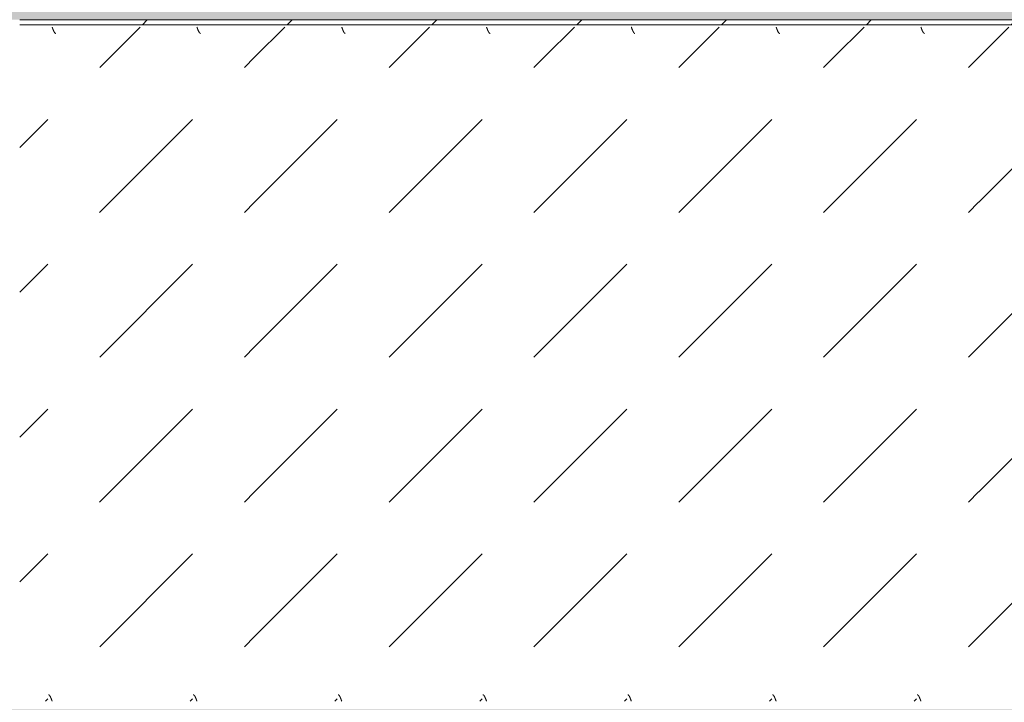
# Model space of a CAD drawing. Header units: millimetres. Extents: x -26056 to 31686, y 27504 to 88472.
# Tile 27 of 30: x -17703 to -16853, y 38119 to 38708. Entities that reach past the tile are written whole.
import ezdxf

# ---------------------------------------------------------------- set-up
doc = ezdxf.new("R2010")
doc.units = ezdxf.units.MM
doc.layers.add('Оборудование', color=7, linetype='Continuous', lineweight=9)
doc.layers.add('Штриховка поверхностей', color=7, linetype='Continuous', lineweight=9)
pattern_1 = [(45, (41000.02, 80325), (0, 250.00043), [12.5, -341.053]), (45, (41000.02, 80200), (0, 250.00043), [12.5, -341.053]), (45, (41125.02, 80200), (0, 250.00043), [12.5, -341.053]), (45, (41178.68, 80378.66), (0, 250.00043), [100.887, -252.666]), (45, (41178.68, 80253.66), (0, 250.00043), [100.887, -252.666]), (45, (41053.68, 80378.66), (0, 250.00043), [100.888, -252.666]), (45, (41053.68, 80253.66), (0, 250.00043), [113.388, -240.166])]

# ---------------------------------------------------------------- blocks, each defined once
blk = doc.blocks.new('FP_94-ВКК_План 1 этажа_З_ЭОМ_кабель_')
at = {"layer": 'Оборудование', "color": 7, "true_color": 0xffffff}
for p, q in [((1622, 588), (1622.05, 587.87)), ((1622.05, 587.87), (1622.1, 587.73)), ((1622.1, 587.73), (1622.15, 587.6)), ((1622.15, 587.6), (1622.19, 587.46)), ((1622.19, 587.46), (1622.24, 587.33)), ((1622.24, 587.33), (1622.29, 587.2)), ((1622.29, 587.2), (1622.34, 587.06)), ((1622.34, 587.06), (1622.39, 586.93)), ((1622.39, 586.93), (1622.44, 586.8)), ((1622.44, 586.8), (1622.49, 586.67)), ((1622.49, 586.67), (1622.53, 586.54)), ((1622.53, 586.54), (1622.58, 586.41)), ((1747, 588), (1747.05, 587.87)), ((1747.05, 587.87), (1747.1, 587.73)), ((1747.1, 587.73), (1747.15, 587.6)), ((1747.15, 587.6), (1747.19, 587.46)), ((1747.19, 587.46), (1747.24, 587.33)), ((1747.24, 587.33), (1747.29, 587.2)), ((1747.29, 587.2), (1747.34, 587.06)), ((1747.34, 587.06), (1747.39, 586.93)), ((1747.39, 586.93), (1747.44, 586.8)), ((1747.44, 586.8), (1747.49, 586.67)), ((1747.49, 586.67), (1747.53, 586.54)), ((1747.53, 586.54), (1747.58, 586.41)), ((1872, 588), (1872.05, 587.87)), ((1872.05, 587.87), (1872.1, 587.73)), ((1872.1, 587.73), (1872.15, 587.6)), ((1872.15, 587.6), (1872.19, 587.46)), ((1872.19, 587.46), (1872.24, 587.33)), ((1872.24, 587.33), (1872.29, 587.2)), ((1872.29, 587.2), (1872.34, 587.06)), ((1872.34, 587.06), (1872.39, 586.93)), ((1872.39, 586.93), (1872.44, 586.8)), ((1872.44, 586.8), (1872.49, 586.67)), ((1872.49, 586.67), (1872.53, 586.54)), ((1872.53, 586.54), (1872.58, 586.41)), ((1997, 588), (1997.05, 587.87)), ((1997.05, 587.87), (1997.1, 587.73)), ((1997.1, 587.73), (1997.15, 587.6)), ((1997.15, 587.6), (1997.19, 587.46)), ((1997.19, 587.46), (1997.24, 587.33)), ((1997.24, 587.33), (1997.29, 587.2)), ((1997.29, 587.2), (1997.34, 587.06)), ((1997.34, 587.06), (1997.39, 586.93)), ((1997.39, 586.93), (1997.44, 586.8)), ((1997.44, 586.8), (1997.49, 586.67)), ((1997.49, 586.67), (1997.53, 586.54)), ((1997.53, 586.54), (1997.58, 586.41)), ((2122, 588), (2122.05, 587.87)), ((2122.05, 587.87), (2122.1, 587.73)), ((2122.1, 587.73), (2122.15, 587.6)), ((2122.15, 587.6), (2122.19, 587.46)), ((2122.19, 587.46), (2122.24, 587.33)), ((2122.24, 587.33), (2122.29, 587.2)), ((2122.29, 587.2), (2122.34, 587.06)), ((2122.34, 587.06), (2122.39, 586.93)), ((2122.39, 586.93), (2122.44, 586.8)), ((2122.44, 586.8), (2122.49, 586.67)), ((2122.49, 586.67), (2122.53, 586.54)), ((2122.53, 586.54), (2122.58, 586.41)), ((2247, 588), (2247.05, 587.87)), ((2247.05, 587.87), (2247.1, 587.73)), ((2247.1, 587.73), (2247.15, 587.6)), ((2247.15, 587.6), (2247.19, 587.46)), ((2247.19, 587.46), (2247.24, 587.33)), ((2247.24, 587.33), (2247.29, 587.2)), ((2247.29, 587.2), (2247.34, 587.06)), ((2247.34, 587.06), (2247.39, 586.93)), ((2247.39, 586.93), (2247.44, 586.8)), ((2247.44, 586.8), (2247.49, 586.67)), ((2247.49, 586.67), (2247.53, 586.54)), ((2247.53, 586.54), (2247.58, 586.41)), ((2372, 588), (2372.05, 587.87)), ((2372.05, 587.87), (2372.1, 587.73)), ((2372.1, 587.73), (2372.15, 587.6)), ((2372.15, 587.6), (2372.19, 587.46)), ((2372.19, 587.46), (2372.24, 587.33)), ((2372.24, 587.33), (2372.29, 587.2)), ((2372.29, 587.2), (2372.34, 587.06)), ((2372.34, 587.06), (2372.39, 586.93)), ((2372.39, 586.93), (2372.44, 586.8)), ((2372.44, 586.8), (2372.49, 586.67)), ((2372.49, 586.67), (2372.53, 586.54)), ((2372.53, 586.54), (2372.58, 586.41)), ((1622.58, 586.41), (1622.63, 586.28)), ((1622.63, 586.28), (1622.68, 586.16)), ((1622.68, 586.16), (1622.73, 586.03)), ((1622.73, 586.03), (1622.78, 585.91)), ((1622.78, 585.91), (1622.83, 585.78)), ((1622.83, 585.78), (1622.88, 585.66)), ((1622.88, 585.66), (1622.92, 585.54)), ((1622.92, 585.54), (1622.97, 585.42)), ((1622.97, 585.42), (1623.02, 585.3)), ((1623.02, 585.3), (1623.07, 585.19)), ((1623.07, 585.19), (1623.12, 585.07)), ((1623.12, 585.07), (1623.17, 584.96)), ((1623.17, 584.96), (1623.22, 584.85)), ((1623.22, 584.85), (1623.27, 584.74)), ((1623.27, 584.74), (1623.31, 584.63)), ((1623.31, 584.63), (1623.36, 584.52)), ((1623.36, 584.52), (1623.41, 584.42)), ((1623.41, 584.42), (1623.46, 584.32)), ((1623.46, 584.32), (1623.51, 584.22)), ((1623.51, 584.22), (1623.56, 584.12)), ((1623.56, 584.12), (1623.61, 584.03)), ((1623.61, 584.03), (1623.66, 583.94)), ((1623.66, 583.94), (1623.7, 583.85)), ((1623.7, 583.85), (1623.75, 583.76)), ((1623.75, 583.76), (1623.8, 583.68)), ((1623.8, 583.68), (1623.85, 583.59)), ((1623.85, 583.59), (1623.9, 583.52)), ((1623.9, 583.52), (1623.95, 583.44)), ((1623.95, 583.44), (1624, 583.36)), ((1624, 583.36), (1624.04, 583.29)), ((1624.04, 583.29), (1624.09, 583.22)), ((1624.09, 583.22), (1624.14, 583.16)), ((1624.14, 583.16), (1624.19, 583.1)), ((1624.19, 583.1), (1624.24, 583.04)), ((1624.24, 583.04), (1624.29, 582.98)), ((1624.29, 582.98), (1624.34, 582.93)), ((1624.34, 582.93), (1624.39, 582.87)), ((1624.39, 582.87), (1624.43, 582.83)), ((1624.43, 582.83), (1624.48, 582.78)), ((1624.48, 582.78), (1624.53, 582.74)), ((1624.53, 582.74), (1624.58, 582.7)), ((1624.58, 582.7), (1624.63, 582.67)), ((1624.63, 582.67), (1624.68, 582.63)), ((1624.68, 582.63), (1624.73, 582.6)), ((1624.73, 582.6), (1624.78, 582.58)), ((1624.78, 582.58), (1624.82, 582.55)), ((1624.82, 582.55), (1624.87, 582.54)), ((1624.87, 582.54), (1624.92, 582.52)), ((1624.92, 582.52), (1624.97, 582.51)), ((1624.97, 582.51), (1625.02, 582.5)), ((1625.02, 582.5), (1625.06, 582.49)), ((1625.06, 582.49), (1625.1, 582.49)), ((1747.58, 586.41), (1747.63, 586.28)), ((1747.63, 586.28), (1747.68, 586.16)), ((1747.68, 586.16), (1747.73, 586.03)), ((1747.73, 586.03), (1747.78, 585.91)), ((1747.78, 585.91), (1747.83, 585.78)), ((1747.83, 585.78), (1747.88, 585.66)), ((1747.88, 585.66), (1747.92, 585.54)), ((1747.92, 585.54), (1747.97, 585.42)), ((1747.97, 585.42), (1748.02, 585.3)), ((1748.02, 585.3), (1748.07, 585.19)), ((1748.07, 585.19), (1748.12, 585.07)), ((1748.12, 585.07), (1748.17, 584.96)), ((1748.17, 584.96), (1748.22, 584.85)), ((1748.22, 584.85), (1748.27, 584.74)), ((1748.27, 584.74), (1748.31, 584.63)), ((1748.31, 584.63), (1748.36, 584.52)), ((1748.36, 584.52), (1748.41, 584.42)), ((1748.41, 584.42), (1748.46, 584.32)), ((1748.46, 584.32), (1748.51, 584.22)), ((1748.51, 584.22), (1748.56, 584.12)), ((1748.56, 584.12), (1748.61, 584.03)), ((1748.61, 584.03), (1748.66, 583.94)), ((1748.66, 583.94), (1748.7, 583.85)), ((1748.7, 583.85), (1748.75, 583.76)), ((1748.75, 583.76), (1748.8, 583.68)), ((1748.8, 583.68), (1748.85, 583.59)), ((1748.85, 583.59), (1748.9, 583.52)), ((1748.9, 583.52), (1748.95, 583.44)), ((1748.95, 583.44), (1749, 583.36)), ((1749, 583.36), (1749.04, 583.29)), ((1749.04, 583.29), (1749.09, 583.22)), ((1749.09, 583.22), (1749.14, 583.16)), ((1749.14, 583.16), (1749.19, 583.1)), ((1749.19, 583.1), (1749.24, 583.04)), ((1749.24, 583.04), (1749.29, 582.98)), ((1749.29, 582.98), (1749.34, 582.93)), ((1749.34, 582.93), (1749.39, 582.87)), ((1749.39, 582.87), (1749.43, 582.83)), ((1749.43, 582.83), (1749.48, 582.78)), ((1749.48, 582.78), (1749.53, 582.74)), ((1749.53, 582.74), (1749.58, 582.7)), ((1749.58, 582.7), (1749.63, 582.67)), ((1749.63, 582.67), (1749.68, 582.63)), ((1749.68, 582.63), (1749.73, 582.6)), ((1749.73, 582.6), (1749.78, 582.58)), ((1749.78, 582.58), (1749.82, 582.55)), ((1749.82, 582.55), (1749.87, 582.54)), ((1749.87, 582.54), (1749.92, 582.52)), ((1749.92, 582.52), (1749.97, 582.51)), ((1749.97, 582.51), (1750.02, 582.5)), ((1750.02, 582.5), (1750.06, 582.49)), ((1750.06, 582.49), (1750.1, 582.49)), ((1872.58, 586.41), (1872.63, 586.28)), ((1872.63, 586.28), (1872.68, 586.16)), ((1872.68, 586.16), (1872.73, 586.03)), ((1872.73, 586.03), (1872.78, 585.91)), ((1872.78, 585.91), (1872.83, 585.78)), ((1872.83, 585.78), (1872.88, 585.66)), ((1872.88, 585.66), (1872.92, 585.54)), ((1872.92, 585.54), (1872.97, 585.42)), ((1872.97, 585.42), (1873.02, 585.3)), ((1873.02, 585.3), (1873.07, 585.19)), ((1873.07, 585.19), (1873.12, 585.07)), ((1873.12, 585.07), (1873.17, 584.96)), ((1873.17, 584.96), (1873.22, 584.85)), ((1873.22, 584.85), (1873.27, 584.74)), ((1873.27, 584.74), (1873.31, 584.63)), ((1873.31, 584.63), (1873.36, 584.52)), ((1873.36, 584.52), (1873.41, 584.42)), ((1873.41, 584.42), (1873.46, 584.32)), ((1873.46, 584.32), (1873.51, 584.22)), ((1873.51, 584.22), (1873.56, 584.12)), ((1873.56, 584.12), (1873.61, 584.03)), ((1873.61, 584.03), (1873.66, 583.94)), ((1873.66, 583.94), (1873.7, 583.85)), ((1873.7, 583.85), (1873.75, 583.76)), ((1873.75, 583.76), (1873.8, 583.68)), ((1873.8, 583.68), (1873.85, 583.59)), ((1873.85, 583.59), (1873.9, 583.52)), ((1873.9, 583.52), (1873.95, 583.44)), ((1873.95, 583.44), (1874, 583.36)), ((1874, 583.36), (1874.04, 583.29)), ((1874.04, 583.29), (1874.09, 583.22)), ((1874.09, 583.22), (1874.14, 583.16)), ((1874.14, 583.16), (1874.19, 583.1)), ((1874.19, 583.1), (1874.24, 583.04)), ((1874.24, 583.04), (1874.29, 582.98)), ((1874.29, 582.98), (1874.34, 582.93)), ((1874.34, 582.93), (1874.39, 582.87)), ((1874.39, 582.87), (1874.43, 582.83)), ((1874.43, 582.83), (1874.48, 582.78)), ((1874.48, 582.78), (1874.53, 582.74)), ((1874.53, 582.74), (1874.58, 582.7)), ((1874.58, 582.7), (1874.63, 582.67)), ((1874.63, 582.67), (1874.68, 582.63)), ((1874.68, 582.63), (1874.73, 582.6)), ((1874.73, 582.6), (1874.78, 582.58)), ((1874.78, 582.58), (1874.82, 582.55)), ((1874.82, 582.55), (1874.87, 582.54)), ((1874.87, 582.54), (1874.92, 582.52)), ((1874.92, 582.52), (1874.97, 582.51)), ((1874.97, 582.51), (1875.02, 582.5)), ((1875.02, 582.5), (1875.06, 582.49)), ((1875.06, 582.49), (1875.1, 582.49)), ((1997.58, 586.41), (1997.63, 586.28)), ((1997.63, 586.28), (1997.68, 586.16)), ((1997.68, 586.16), (1997.73, 586.03)), ((1997.73, 586.03), (1997.78, 585.91)), ((1997.78, 585.91), (1997.83, 585.78)), ((1997.83, 585.78), (1997.88, 585.66)), ((1997.88, 585.66), (1997.92, 585.54)), ((1997.92, 585.54), (1997.97, 585.42)), ((1997.97, 585.42), (1998.02, 585.3)), ((1998.02, 585.3), (1998.07, 585.19)), ((1998.07, 585.19), (1998.12, 585.07)), ((1998.12, 585.07), (1998.17, 584.96)), ((1998.17, 584.96), (1998.22, 584.85)), ((1998.22, 584.85), (1998.27, 584.74)), ((1998.27, 584.74), (1998.31, 584.63)), ((1998.31, 584.63), (1998.36, 584.52)), ((1998.36, 584.52), (1998.41, 584.42)), ((1998.41, 584.42), (1998.46, 584.32)), ((1998.46, 584.32), (1998.51, 584.22)), ((1998.51, 584.22), (1998.56, 584.12)), ((1998.56, 584.12), (1998.61, 584.03)), ((1998.61, 584.03), (1998.66, 583.94)), ((1998.66, 583.94), (1998.7, 583.85)), ((1998.7, 583.85), (1998.75, 583.76)), ((1998.75, 583.76), (1998.8, 583.68)), ((1998.8, 583.68), (1998.85, 583.59)), ((1998.85, 583.59), (1998.9, 583.52)), ((1998.9, 583.52), (1998.95, 583.44)), ((1998.95, 583.44), (1999, 583.36)), ((1999, 583.36), (1999.04, 583.29)), ((1999.04, 583.29), (1999.09, 583.22)), ((1999.09, 583.22), (1999.14, 583.16)), ((1999.14, 583.16), (1999.19, 583.1)), ((1999.19, 583.1), (1999.24, 583.04)), ((1999.24, 583.04), (1999.29, 582.98)), ((1999.29, 582.98), (1999.34, 582.93)), ((1999.34, 582.93), (1999.39, 582.87)), ((1999.39, 582.87), (1999.43, 582.83)), ((1999.43, 582.83), (1999.48, 582.78)), ((1999.48, 582.78), (1999.53, 582.74)), ((1999.53, 582.74), (1999.58, 582.7)), ((1999.58, 582.7), (1999.63, 582.67)), ((1999.63, 582.67), (1999.68, 582.63)), ((1999.68, 582.63), (1999.73, 582.6)), ((1999.73, 582.6), (1999.78, 582.58)), ((1999.78, 582.58), (1999.82, 582.55)), ((1999.82, 582.55), (1999.87, 582.54)), ((1999.87, 582.54), (1999.92, 582.52)), ((1999.92, 582.52), (1999.97, 582.51)), ((1999.97, 582.51), (2000.02, 582.5)), ((2000.02, 582.5), (2000.06, 582.49)), ((2000.06, 582.49), (2000.1, 582.49)), ((2122.58, 586.41), (2122.63, 586.28)), ((2122.63, 586.28), (2122.68, 586.16)), ((2122.68, 586.16), (2122.73, 586.03)), ((2122.73, 586.03), (2122.78, 585.91)), ((2122.78, 585.91), (2122.83, 585.78)), ((2122.83, 585.78), (2122.88, 585.66)), ((2122.88, 585.66), (2122.92, 585.54)), ((2122.92, 585.54), (2122.97, 585.42)), ((2122.97, 585.42), (2123.02, 585.3)), ((2123.02, 585.3), (2123.07, 585.19)), ((2123.07, 585.19), (2123.12, 585.07)), ((2123.12, 585.07), (2123.17, 584.96)), ((2123.17, 584.96), (2123.22, 584.85)), ((2123.22, 584.85), (2123.27, 584.74)), ((2123.27, 584.74), (2123.31, 584.63)), ((2123.31, 584.63), (2123.36, 584.52)), ((2123.36, 584.52), (2123.41, 584.42)), ((2123.41, 584.42), (2123.46, 584.32)), ((2123.46, 584.32), (2123.51, 584.22)), ((2123.51, 584.22), (2123.56, 584.12)), ((2123.56, 584.12), (2123.61, 584.03)), ((2123.61, 584.03), (2123.66, 583.94)), ((2123.66, 583.94), (2123.7, 583.85)), ((2123.7, 583.85), (2123.75, 583.76)), ((2123.75, 583.76), (2123.8, 583.68)), ((2123.8, 583.68), (2123.85, 583.59)), ((2123.85, 583.59), (2123.9, 583.52)), ((2123.9, 583.52), (2123.95, 583.44)), ((2123.95, 583.44), (2124, 583.36)), ((2124, 583.36), (2124.04, 583.29)), ((2124.04, 583.29), (2124.09, 583.22)), ((2124.09, 583.22), (2124.14, 583.16)), ((2124.14, 583.16), (2124.19, 583.1)), ((2124.19, 583.1), (2124.24, 583.04)), ((2124.24, 583.04), (2124.29, 582.98)), ((2124.29, 582.98), (2124.34, 582.93)), ((2124.34, 582.93), (2124.39, 582.87)), ((2124.39, 582.87), (2124.43, 582.83)), ((2124.43, 582.83), (2124.48, 582.78)), ((2124.48, 582.78), (2124.53, 582.74)), ((2124.53, 582.74), (2124.58, 582.7)), ((2124.58, 582.7), (2124.63, 582.67)), ((2124.63, 582.67), (2124.68, 582.63)), ((2124.68, 582.63), (2124.73, 582.6)), ((2124.73, 582.6), (2124.78, 582.58)), ((2124.78, 582.58), (2124.82, 582.55)), ((2124.82, 582.55), (2124.87, 582.54)), ((2124.87, 582.54), (2124.92, 582.52)), ((2124.92, 582.52), (2124.97, 582.51)), ((2124.97, 582.51), (2125.02, 582.5)), ((2125.02, 582.5), (2125.06, 582.49)), ((2125.06, 582.49), (2125.1, 582.49)), ((2247.58, 586.41), (2247.63, 586.28)), ((2247.63, 586.28), (2247.68, 586.16)), ((2247.68, 586.16), (2247.73, 586.03)), ((2247.73, 586.03), (2247.78, 585.91)), ((2247.78, 585.91), (2247.83, 585.78)), ((2247.83, 585.78), (2247.88, 585.66)), ((2247.88, 585.66), (2247.92, 585.54)), ((2247.92, 585.54), (2247.97, 585.42)), ((2247.97, 585.42), (2248.02, 585.3)), ((2248.02, 585.3), (2248.07, 585.19)), ((2248.07, 585.19), (2248.12, 585.07)), ((2248.12, 585.07), (2248.17, 584.96)), ((2248.17, 584.96), (2248.22, 584.85)), ((2248.22, 584.85), (2248.27, 584.74)), ((2248.27, 584.74), (2248.31, 584.63)), ((2248.31, 584.63), (2248.36, 584.52)), ((2248.36, 584.52), (2248.41, 584.42)), ((2248.41, 584.42), (2248.46, 584.32)), ((2248.46, 584.32), (2248.51, 584.22)), ((2248.51, 584.22), (2248.56, 584.12)), ((2248.56, 584.12), (2248.61, 584.03)), ((2248.61, 584.03), (2248.66, 583.94)), ((2248.66, 583.94), (2248.7, 583.85)), ((2248.7, 583.85), (2248.75, 583.76)), ((2248.75, 583.76), (2248.8, 583.68)), ((2248.8, 583.68), (2248.85, 583.59)), ((2248.85, 583.59), (2248.9, 583.52)), ((2248.9, 583.52), (2248.95, 583.44)), ((2248.95, 583.44), (2249, 583.36)), ((2249, 583.36), (2249.04, 583.29)), ((2249.04, 583.29), (2249.09, 583.22)), ((2249.09, 583.22), (2249.14, 583.16)), ((2249.14, 583.16), (2249.19, 583.1)), ((2249.19, 583.1), (2249.24, 583.04)), ((2249.24, 583.04), (2249.29, 582.98)), ((2249.29, 582.98), (2249.34, 582.93)), ((2249.34, 582.93), (2249.39, 582.87)), ((2249.39, 582.87), (2249.43, 582.83)), ((2249.43, 582.83), (2249.48, 582.78)), ((2249.48, 582.78), (2249.53, 582.74)), ((2249.53, 582.74), (2249.58, 582.7)), ((2249.58, 582.7), (2249.63, 582.67)), ((2249.63, 582.67), (2249.68, 582.63)), ((2249.68, 582.63), (2249.73, 582.6)), ((2249.73, 582.6), (2249.78, 582.58)), ((2249.78, 582.58), (2249.82, 582.55)), ((2249.82, 582.55), (2249.87, 582.54)), ((2249.87, 582.54), (2249.92, 582.52)), ((2249.92, 582.52), (2249.97, 582.51)), ((2249.97, 582.51), (2250.02, 582.5)), ((2250.02, 582.5), (2250.06, 582.49)), ((2250.06, 582.49), (2250.1, 582.49)), ((2372.58, 586.41), (2372.63, 586.28)), ((2372.63, 586.28), (2372.68, 586.16)), ((2372.68, 586.16), (2372.73, 586.03)), ((2372.73, 586.03), (2372.78, 585.91)), ((2372.78, 585.91), (2372.83, 585.78)), ((2372.83, 585.78), (2372.88, 585.66)), ((2372.88, 585.66), (2372.92, 585.54)), ((2372.92, 585.54), (2372.97, 585.42)), ((2372.97, 585.42), (2373.02, 585.3)), ((2373.02, 585.3), (2373.07, 585.19)), ((2373.07, 585.19), (2373.12, 585.07)), ((2373.12, 585.07), (2373.17, 584.96)), ((2373.17, 584.96), (2373.22, 584.85)), ((2373.22, 584.85), (2373.27, 584.74)), ((2373.27, 584.74), (2373.31, 584.63)), ((2373.31, 584.63), (2373.36, 584.52)), ((2373.36, 584.52), (2373.41, 584.42)), ((2373.41, 584.42), (2373.46, 584.32)), ((2373.46, 584.32), (2373.51, 584.22)), ((2373.51, 584.22), (2373.56, 584.12)), ((2373.56, 584.12), (2373.61, 584.03)), ((2373.61, 584.03), (2373.66, 583.94)), ((2373.66, 583.94), (2373.7, 583.85)), ((2373.7, 583.85), (2373.75, 583.76)), ((2373.75, 583.76), (2373.8, 583.68)), ((2373.8, 583.68), (2373.85, 583.59)), ((2373.85, 583.59), (2373.9, 583.52)), ((2373.9, 583.52), (2373.95, 583.44)), ((2373.95, 583.44), (2374, 583.36)), ((2374, 583.36), (2374.04, 583.29)), ((2374.04, 583.29), (2374.09, 583.22)), ((2374.09, 583.22), (2374.14, 583.16)), ((2374.14, 583.16), (2374.19, 583.1)), ((2374.19, 583.1), (2374.24, 583.04)), ((2374.24, 583.04), (2374.29, 582.98)), ((2374.29, 582.98), (2374.34, 582.93)), ((2374.34, 582.93), (2374.39, 582.87)), ((2374.39, 582.87), (2374.43, 582.83)), ((2374.43, 582.83), (2374.48, 582.78)), ((2374.48, 582.78), (2374.53, 582.74)), ((2374.53, 582.74), (2374.58, 582.7)), ((2374.58, 582.7), (2374.63, 582.67)), ((2374.63, 582.67), (2374.68, 582.63)), ((2374.68, 582.63), (2374.73, 582.6)), ((2374.73, 582.6), (2374.78, 582.58)), ((2374.78, 582.58), (2374.82, 582.55)), ((2374.82, 582.55), (2374.87, 582.54)), ((2374.87, 582.54), (2374.92, 582.52)), ((2374.92, 582.52), (2374.97, 582.51)), ((2374.97, 582.51), (2375.02, 582.5)), ((2375.02, 582.5), (2375.06, 582.49)), ((2375.06, 582.49), (2375.1, 582.49))]:
    blk.add_line(p, q, dxfattribs=at)
blk = doc.blocks.new('FP_95-ВКК_План 1 этажа_З_ЭОМ_кабель_')
at = {"layer": 'Оборудование', "color": 7, "true_color": 0xffffff}
for p, q in [((1618.91, 11.77), (1618.95, 11.76)), ((1618.95, 11.76), (1619, 11.76)), ((1619, 11.76), (1619.05, 11.74)), ((1619.05, 11.74), (1619.1, 11.73)), ((1619.1, 11.73), (1619.15, 11.71)), ((1619.15, 11.71), (1619.2, 11.69)), ((1619.2, 11.69), (1619.25, 11.66)), ((1619.25, 11.66), (1619.3, 11.64)), ((1619.3, 11.64), (1619.35, 11.61)), ((1619.35, 11.61), (1619.4, 11.57)), ((1619.4, 11.57), (1619.45, 11.53)), ((1619.45, 11.53), (1619.49, 11.49)), ((1619.49, 11.49), (1619.54, 11.45)), ((1619.54, 11.45), (1619.59, 11.4)), ((1619.59, 11.4), (1619.64, 11.35)), ((1619.64, 11.35), (1619.69, 11.3)), ((1619.69, 11.3), (1619.74, 11.24)), ((1619.74, 11.24), (1619.79, 11.18)), ((1619.79, 11.18), (1619.84, 11.12)), ((1619.84, 11.12), (1619.89, 11.05)), ((1619.89, 11.05), (1619.94, 10.99)), ((1619.94, 10.99), (1619.99, 10.91)), ((1619.99, 10.91), (1620.03, 10.84)), ((1620.03, 10.84), (1620.08, 10.76)), ((1620.08, 10.76), (1620.13, 10.69)), ((1620.13, 10.69), (1620.18, 10.6)), ((1620.18, 10.6), (1620.23, 10.52)), ((1620.23, 10.52), (1620.28, 10.43)), ((1620.28, 10.43), (1620.33, 10.34)), ((1620.33, 10.34), (1620.38, 10.25)), ((1620.38, 10.25), (1620.43, 10.16)), ((1620.43, 10.16), (1620.48, 10.06)), ((1620.48, 10.06), (1620.53, 9.96)), ((1620.53, 9.96), (1620.57, 9.86)), ((1620.57, 9.86), (1620.62, 9.75)), ((1620.62, 9.75), (1620.67, 9.65)), ((1620.67, 9.65), (1620.72, 9.54)), ((1620.72, 9.54), (1620.77, 9.43)), ((1620.77, 9.43), (1620.82, 9.32)), ((1620.82, 9.32), (1620.87, 9.21)), ((1620.87, 9.21), (1620.92, 9.09)), ((1620.92, 9.09), (1620.97, 8.97)), ((1620.97, 8.97), (1621.02, 8.86)), ((1621.02, 8.86), (1621.07, 8.74)), ((1621.07, 8.74), (1621.11, 8.61)), ((1621.11, 8.61), (1621.16, 8.49)), ((1743.91, 11.77), (1743.95, 11.76)), ((1743.95, 11.76), (1744, 11.76)), ((1744, 11.76), (1744.05, 11.74)), ((1744.05, 11.74), (1744.1, 11.73)), ((1744.1, 11.73), (1744.15, 11.71)), ((1744.15, 11.71), (1744.2, 11.69)), ((1744.2, 11.69), (1744.25, 11.66)), ((1744.25, 11.66), (1744.3, 11.64)), ((1744.3, 11.64), (1744.35, 11.61)), ((1744.35, 11.61), (1744.4, 11.57)), ((1744.4, 11.57), (1744.45, 11.53)), ((1744.45, 11.53), (1744.49, 11.49)), ((1744.49, 11.49), (1744.54, 11.45)), ((1744.54, 11.45), (1744.59, 11.4)), ((1744.59, 11.4), (1744.64, 11.35)), ((1744.64, 11.35), (1744.69, 11.3)), ((1744.69, 11.3), (1744.74, 11.24)), ((1744.74, 11.24), (1744.79, 11.18)), ((1744.79, 11.18), (1744.84, 11.12)), ((1744.84, 11.12), (1744.89, 11.05)), ((1744.89, 11.05), (1744.94, 10.99)), ((1744.94, 10.99), (1744.99, 10.91)), ((1744.99, 10.91), (1745.03, 10.84)), ((1745.03, 10.84), (1745.08, 10.76)), ((1745.08, 10.76), (1745.13, 10.69)), ((1745.13, 10.69), (1745.18, 10.6)), ((1745.18, 10.6), (1745.23, 10.52)), ((1745.23, 10.52), (1745.28, 10.43)), ((1745.28, 10.43), (1745.33, 10.34)), ((1745.33, 10.34), (1745.38, 10.25)), ((1745.38, 10.25), (1745.43, 10.16)), ((1745.43, 10.16), (1745.48, 10.06)), ((1745.48, 10.06), (1745.53, 9.96)), ((1745.53, 9.96), (1745.57, 9.86)), ((1745.57, 9.86), (1745.62, 9.75)), ((1745.62, 9.75), (1745.67, 9.65)), ((1745.67, 9.65), (1745.72, 9.54)), ((1745.72, 9.54), (1745.77, 9.43)), ((1745.77, 9.43), (1745.82, 9.32)), ((1745.82, 9.32), (1745.87, 9.21)), ((1745.87, 9.21), (1745.92, 9.09)), ((1745.92, 9.09), (1745.97, 8.97)), ((1745.97, 8.97), (1746.02, 8.86)), ((1746.02, 8.86), (1746.07, 8.74)), ((1746.07, 8.74), (1746.11, 8.61)), ((1746.11, 8.61), (1746.16, 8.49)), ((1868.91, 11.77), (1868.95, 11.76)), ((1868.95, 11.76), (1869, 11.76)), ((1869, 11.76), (1869.05, 11.74)), ((1869.05, 11.74), (1869.1, 11.73)), ((1869.1, 11.73), (1869.15, 11.71)), ((1869.15, 11.71), (1869.2, 11.69)), ((1869.2, 11.69), (1869.25, 11.66)), ((1869.25, 11.66), (1869.3, 11.64)), ((1869.3, 11.64), (1869.35, 11.61)), ((1869.35, 11.61), (1869.4, 11.57)), ((1869.4, 11.57), (1869.45, 11.53)), ((1869.45, 11.53), (1869.49, 11.49)), ((1869.49, 11.49), (1869.54, 11.45)), ((1869.54, 11.45), (1869.59, 11.4)), ((1869.59, 11.4), (1869.64, 11.35)), ((1869.64, 11.35), (1869.69, 11.3)), ((1869.69, 11.3), (1869.74, 11.24)), ((1869.74, 11.24), (1869.79, 11.18)), ((1869.79, 11.18), (1869.84, 11.12)), ((1869.84, 11.12), (1869.89, 11.05)), ((1869.89, 11.05), (1869.94, 10.99)), ((1869.94, 10.99), (1869.99, 10.91)), ((1869.99, 10.91), (1870.03, 10.84)), ((1870.03, 10.84), (1870.08, 10.76)), ((1870.08, 10.76), (1870.13, 10.69)), ((1870.13, 10.69), (1870.18, 10.6)), ((1870.18, 10.6), (1870.23, 10.52)), ((1870.23, 10.52), (1870.28, 10.43)), ((1870.28, 10.43), (1870.33, 10.34)), ((1870.33, 10.34), (1870.38, 10.25)), ((1870.38, 10.25), (1870.43, 10.16)), ((1870.43, 10.16), (1870.48, 10.06)), ((1870.48, 10.06), (1870.53, 9.96)), ((1870.53, 9.96), (1870.57, 9.86)), ((1870.57, 9.86), (1870.62, 9.75)), ((1870.62, 9.75), (1870.67, 9.65)), ((1870.67, 9.65), (1870.72, 9.54)), ((1870.72, 9.54), (1870.77, 9.43)), ((1870.77, 9.43), (1870.82, 9.32)), ((1870.82, 9.32), (1870.87, 9.21)), ((1870.87, 9.21), (1870.92, 9.09)), ((1870.92, 9.09), (1870.97, 8.97)), ((1870.97, 8.97), (1871.02, 8.86)), ((1871.02, 8.86), (1871.07, 8.74)), ((1871.07, 8.74), (1871.11, 8.61)), ((1871.11, 8.61), (1871.16, 8.49)), ((1993.91, 11.77), (1993.95, 11.76)), ((1993.95, 11.76), (1994, 11.76)), ((1994, 11.76), (1994.05, 11.74)), ((1994.05, 11.74), (1994.1, 11.73)), ((1994.1, 11.73), (1994.15, 11.71)), ((1994.15, 11.71), (1994.2, 11.69)), ((1994.2, 11.69), (1994.25, 11.66)), ((1994.25, 11.66), (1994.3, 11.64)), ((1994.3, 11.64), (1994.35, 11.61)), ((1994.35, 11.61), (1994.4, 11.57)), ((1994.4, 11.57), (1994.45, 11.53)), ((1994.45, 11.53), (1994.49, 11.49)), ((1994.49, 11.49), (1994.54, 11.45)), ((1994.54, 11.45), (1994.59, 11.4)), ((1994.59, 11.4), (1994.64, 11.35)), ((1994.64, 11.35), (1994.69, 11.3)), ((1994.69, 11.3), (1994.74, 11.24)), ((1994.74, 11.24), (1994.79, 11.18)), ((1994.79, 11.18), (1994.84, 11.12)), ((1994.84, 11.12), (1994.89, 11.05)), ((1994.89, 11.05), (1994.94, 10.99)), ((1994.94, 10.99), (1994.99, 10.91)), ((1994.99, 10.91), (1995.03, 10.84)), ((1995.03, 10.84), (1995.08, 10.76)), ((1995.08, 10.76), (1995.13, 10.69)), ((1995.13, 10.69), (1995.18, 10.6)), ((1995.18, 10.6), (1995.23, 10.52)), ((1995.23, 10.52), (1995.28, 10.43)), ((1995.28, 10.43), (1995.33, 10.34)), ((1995.33, 10.34), (1995.38, 10.25)), ((1995.38, 10.25), (1995.43, 10.16)), ((1995.43, 10.16), (1995.48, 10.06)), ((1995.48, 10.06), (1995.53, 9.96)), ((1995.53, 9.96), (1995.57, 9.86)), ((1995.57, 9.86), (1995.62, 9.75)), ((1995.62, 9.75), (1995.67, 9.65)), ((1995.67, 9.65), (1995.72, 9.54)), ((1995.72, 9.54), (1995.77, 9.43)), ((1995.77, 9.43), (1995.82, 9.32)), ((1995.82, 9.32), (1995.87, 9.21)), ((1995.87, 9.21), (1995.92, 9.09)), ((1995.92, 9.09), (1995.97, 8.97)), ((1995.97, 8.97), (1996.02, 8.86)), ((1996.02, 8.86), (1996.07, 8.74)), ((1996.07, 8.74), (1996.11, 8.61)), ((1996.11, 8.61), (1996.16, 8.49)), ((2118.91, 11.77), (2118.95, 11.76)), ((2118.95, 11.76), (2119, 11.76)), ((2119, 11.76), (2119.05, 11.74)), ((2119.05, 11.74), (2119.1, 11.73)), ((2119.1, 11.73), (2119.15, 11.71)), ((2119.15, 11.71), (2119.2, 11.69)), ((2119.2, 11.69), (2119.25, 11.66)), ((2119.25, 11.66), (2119.3, 11.64)), ((2119.3, 11.64), (2119.35, 11.61)), ((2119.35, 11.61), (2119.4, 11.57)), ((2119.4, 11.57), (2119.45, 11.53)), ((2119.45, 11.53), (2119.49, 11.49)), ((2119.49, 11.49), (2119.54, 11.45)), ((2119.54, 11.45), (2119.59, 11.4)), ((2119.59, 11.4), (2119.64, 11.35)), ((2119.64, 11.35), (2119.69, 11.3)), ((2119.69, 11.3), (2119.74, 11.24)), ((2119.74, 11.24), (2119.79, 11.18)), ((2119.79, 11.18), (2119.84, 11.12)), ((2119.84, 11.12), (2119.89, 11.05)), ((2119.89, 11.05), (2119.94, 10.99)), ((2119.94, 10.99), (2119.99, 10.91)), ((2119.99, 10.91), (2120.03, 10.84)), ((2120.03, 10.84), (2120.08, 10.76)), ((2120.08, 10.76), (2120.13, 10.69)), ((2120.13, 10.69), (2120.18, 10.6)), ((2120.18, 10.6), (2120.23, 10.52)), ((2120.23, 10.52), (2120.28, 10.43)), ((2120.28, 10.43), (2120.33, 10.34)), ((2120.33, 10.34), (2120.38, 10.25)), ((2120.38, 10.25), (2120.43, 10.16)), ((2120.43, 10.16), (2120.48, 10.06)), ((2120.48, 10.06), (2120.53, 9.96)), ((2120.53, 9.96), (2120.57, 9.86)), ((2120.57, 9.86), (2120.62, 9.75)), ((2120.62, 9.75), (2120.67, 9.65)), ((2120.67, 9.65), (2120.72, 9.54)), ((2120.72, 9.54), (2120.77, 9.43)), ((2120.77, 9.43), (2120.82, 9.32)), ((2120.82, 9.32), (2120.87, 9.21)), ((2120.87, 9.21), (2120.92, 9.09)), ((2120.92, 9.09), (2120.97, 8.97)), ((2120.97, 8.97), (2121.02, 8.86)), ((2121.02, 8.86), (2121.07, 8.74)), ((2121.07, 8.74), (2121.11, 8.61)), ((2121.11, 8.61), (2121.16, 8.49)), ((2243.91, 11.77), (2243.95, 11.76)), ((2243.95, 11.76), (2244, 11.76)), ((2244, 11.76), (2244.05, 11.74)), ((2244.05, 11.74), (2244.1, 11.73)), ((2244.1, 11.73), (2244.15, 11.71)), ((2244.15, 11.71), (2244.2, 11.69)), ((2244.2, 11.69), (2244.25, 11.66)), ((2244.25, 11.66), (2244.3, 11.64)), ((2244.3, 11.64), (2244.35, 11.61)), ((2244.35, 11.61), (2244.4, 11.57)), ((2244.4, 11.57), (2244.45, 11.53)), ((2244.45, 11.53), (2244.49, 11.49)), ((2244.49, 11.49), (2244.54, 11.45)), ((2244.54, 11.45), (2244.59, 11.4)), ((2244.59, 11.4), (2244.64, 11.35)), ((2244.64, 11.35), (2244.69, 11.3)), ((2244.69, 11.3), (2244.74, 11.24)), ((2244.74, 11.24), (2244.79, 11.18)), ((2244.79, 11.18), (2244.84, 11.12)), ((2244.84, 11.12), (2244.89, 11.05)), ((2244.89, 11.05), (2244.94, 10.99)), ((2244.94, 10.99), (2244.99, 10.91)), ((2244.99, 10.91), (2245.03, 10.84)), ((2245.03, 10.84), (2245.08, 10.76)), ((2245.08, 10.76), (2245.13, 10.69)), ((2245.13, 10.69), (2245.18, 10.6)), ((2245.18, 10.6), (2245.23, 10.52)), ((2245.23, 10.52), (2245.28, 10.43)), ((2245.28, 10.43), (2245.33, 10.34)), ((2245.33, 10.34), (2245.38, 10.25)), ((2245.38, 10.25), (2245.43, 10.16)), ((2245.43, 10.16), (2245.48, 10.06)), ((2245.48, 10.06), (2245.53, 9.96)), ((2245.53, 9.96), (2245.57, 9.86)), ((2245.57, 9.86), (2245.62, 9.75)), ((2245.62, 9.75), (2245.67, 9.65)), ((2245.67, 9.65), (2245.72, 9.54)), ((2245.72, 9.54), (2245.77, 9.43)), ((2245.77, 9.43), (2245.82, 9.32)), ((2245.82, 9.32), (2245.87, 9.21)), ((2245.87, 9.21), (2245.92, 9.09)), ((2245.92, 9.09), (2245.97, 8.97)), ((2245.97, 8.97), (2246.02, 8.86)), ((2246.02, 8.86), (2246.07, 8.74)), ((2246.07, 8.74), (2246.11, 8.61)), ((2246.11, 8.61), (2246.16, 8.49)), ((2368.91, 11.77), (2368.95, 11.76)), ((2368.95, 11.76), (2369, 11.76)), ((2369, 11.76), (2369.05, 11.74)), ((2369.05, 11.74), (2369.1, 11.73)), ((2369.1, 11.73), (2369.15, 11.71)), ((2369.15, 11.71), (2369.2, 11.69)), ((2369.2, 11.69), (2369.25, 11.66)), ((2369.25, 11.66), (2369.3, 11.64)), ((2369.3, 11.64), (2369.35, 11.61)), ((2369.35, 11.61), (2369.4, 11.57)), ((2369.4, 11.57), (2369.45, 11.53)), ((2369.45, 11.53), (2369.49, 11.49)), ((2369.49, 11.49), (2369.54, 11.45)), ((2369.54, 11.45), (2369.59, 11.4)), ((2369.59, 11.4), (2369.64, 11.35)), ((2369.64, 11.35), (2369.69, 11.3)), ((2369.69, 11.3), (2369.74, 11.24)), ((2369.74, 11.24), (2369.79, 11.18)), ((2369.79, 11.18), (2369.84, 11.12)), ((2369.84, 11.12), (2369.89, 11.05)), ((2369.89, 11.05), (2369.94, 10.99)), ((2369.94, 10.99), (2369.99, 10.91)), ((2369.99, 10.91), (2370.03, 10.84)), ((2370.03, 10.84), (2370.08, 10.76)), ((2370.08, 10.76), (2370.13, 10.69)), ((2370.13, 10.69), (2370.18, 10.6)), ((2370.18, 10.6), (2370.23, 10.52)), ((2370.23, 10.52), (2370.28, 10.43)), ((2370.28, 10.43), (2370.33, 10.34)), ((2370.33, 10.34), (2370.38, 10.25)), ((2370.38, 10.25), (2370.43, 10.16)), ((2370.43, 10.16), (2370.48, 10.06)), ((2370.48, 10.06), (2370.53, 9.96)), ((2370.53, 9.96), (2370.57, 9.86)), ((2370.57, 9.86), (2370.62, 9.75)), ((2370.62, 9.75), (2370.67, 9.65)), ((2370.67, 9.65), (2370.72, 9.54)), ((2370.72, 9.54), (2370.77, 9.43)), ((2370.77, 9.43), (2370.82, 9.32)), ((2370.82, 9.32), (2370.87, 9.21)), ((2370.87, 9.21), (2370.92, 9.09)), ((2370.92, 9.09), (2370.97, 8.97)), ((2370.97, 8.97), (2371.02, 8.86)), ((2371.02, 8.86), (2371.07, 8.74)), ((2371.07, 8.74), (2371.11, 8.61)), ((2371.11, 8.61), (2371.16, 8.49)), ((1621.16, 8.49), (1621.21, 8.37)), ((1621.21, 8.37), (1621.26, 8.24)), ((1621.26, 8.24), (1621.31, 8.11)), ((1621.31, 8.11), (1621.36, 7.99)), ((1621.36, 7.99), (1621.41, 7.86)), ((1621.41, 7.86), (1621.46, 7.73)), ((1621.46, 7.73), (1621.51, 7.6)), ((1621.51, 7.6), (1621.56, 7.46)), ((1621.56, 7.46), (1621.61, 7.33)), ((1621.61, 7.33), (1621.65, 7.2)), ((1621.65, 7.2), (1621.7, 7.07)), ((1621.7, 7.07), (1621.75, 6.93)), ((1621.75, 6.93), (1621.8, 6.8)), ((1621.8, 6.8), (1621.85, 6.66)), ((1621.85, 6.66), (1621.9, 6.53)), ((1621.9, 6.53), (1621.95, 6.39)), ((1621.95, 6.39), (1622, 6.26)), ((1746.16, 8.49), (1746.21, 8.37)), ((1746.21, 8.37), (1746.26, 8.24)), ((1746.26, 8.24), (1746.31, 8.11)), ((1746.31, 8.11), (1746.36, 7.99)), ((1746.36, 7.99), (1746.41, 7.86)), ((1746.41, 7.86), (1746.46, 7.73)), ((1746.46, 7.73), (1746.51, 7.6)), ((1746.51, 7.6), (1746.56, 7.46)), ((1746.56, 7.46), (1746.61, 7.33)), ((1746.61, 7.33), (1746.65, 7.2)), ((1746.65, 7.2), (1746.7, 7.07)), ((1746.7, 7.07), (1746.75, 6.93)), ((1746.75, 6.93), (1746.8, 6.8)), ((1746.8, 6.8), (1746.85, 6.66)), ((1746.85, 6.66), (1746.9, 6.53)), ((1746.9, 6.53), (1746.95, 6.39)), ((1746.95, 6.39), (1747, 6.26)), ((1871.16, 8.49), (1871.21, 8.37)), ((1871.21, 8.37), (1871.26, 8.24)), ((1871.26, 8.24), (1871.31, 8.11)), ((1871.31, 8.11), (1871.36, 7.99)), ((1871.36, 7.99), (1871.41, 7.86)), ((1871.41, 7.86), (1871.46, 7.73)), ((1871.46, 7.73), (1871.51, 7.6)), ((1871.51, 7.6), (1871.56, 7.46)), ((1871.56, 7.46), (1871.61, 7.33)), ((1871.61, 7.33), (1871.65, 7.2)), ((1871.65, 7.2), (1871.7, 7.07)), ((1871.7, 7.07), (1871.75, 6.93)), ((1871.75, 6.93), (1871.8, 6.8)), ((1871.8, 6.8), (1871.85, 6.66)), ((1871.85, 6.66), (1871.9, 6.53)), ((1871.9, 6.53), (1871.95, 6.39)), ((1871.95, 6.39), (1872, 6.26)), ((1996.16, 8.49), (1996.21, 8.37)), ((1996.21, 8.37), (1996.26, 8.24)), ((1996.26, 8.24), (1996.31, 8.11)), ((1996.31, 8.11), (1996.36, 7.99)), ((1996.36, 7.99), (1996.41, 7.86)), ((1996.41, 7.86), (1996.46, 7.73)), ((1996.46, 7.73), (1996.51, 7.6)), ((1996.51, 7.6), (1996.56, 7.46)), ((1996.56, 7.46), (1996.61, 7.33)), ((1996.61, 7.33), (1996.65, 7.2)), ((1996.65, 7.2), (1996.7, 7.07)), ((1996.7, 7.07), (1996.75, 6.93)), ((1996.75, 6.93), (1996.8, 6.8)), ((1996.8, 6.8), (1996.85, 6.66)), ((1996.85, 6.66), (1996.9, 6.53)), ((1996.9, 6.53), (1996.95, 6.39)), ((1996.95, 6.39), (1997, 6.26)), ((2121.16, 8.49), (2121.21, 8.37)), ((2121.21, 8.37), (2121.26, 8.24)), ((2121.26, 8.24), (2121.31, 8.11)), ((2121.31, 8.11), (2121.36, 7.99)), ((2121.36, 7.99), (2121.41, 7.86)), ((2121.41, 7.86), (2121.46, 7.73)), ((2121.46, 7.73), (2121.51, 7.6)), ((2121.51, 7.6), (2121.56, 7.46)), ((2121.56, 7.46), (2121.61, 7.33)), ((2121.61, 7.33), (2121.65, 7.2)), ((2121.65, 7.2), (2121.7, 7.07)), ((2121.7, 7.07), (2121.75, 6.93)), ((2121.75, 6.93), (2121.8, 6.8)), ((2121.8, 6.8), (2121.85, 6.66)), ((2121.85, 6.66), (2121.9, 6.53)), ((2121.9, 6.53), (2121.95, 6.39)), ((2121.95, 6.39), (2122, 6.26)), ((2246.16, 8.49), (2246.21, 8.37)), ((2246.21, 8.37), (2246.26, 8.24)), ((2246.26, 8.24), (2246.31, 8.11)), ((2246.31, 8.11), (2246.36, 7.99)), ((2246.36, 7.99), (2246.41, 7.86)), ((2246.41, 7.86), (2246.46, 7.73)), ((2246.46, 7.73), (2246.51, 7.6)), ((2246.51, 7.6), (2246.56, 7.46)), ((2246.56, 7.46), (2246.61, 7.33)), ((2246.61, 7.33), (2246.65, 7.2)), ((2246.65, 7.2), (2246.7, 7.07)), ((2246.7, 7.07), (2246.75, 6.93)), ((2246.75, 6.93), (2246.8, 6.8)), ((2246.8, 6.8), (2246.85, 6.66)), ((2246.85, 6.66), (2246.9, 6.53)), ((2246.9, 6.53), (2246.95, 6.39)), ((2246.95, 6.39), (2247, 6.26)), ((2371.16, 8.49), (2371.21, 8.37)), ((2371.21, 8.37), (2371.26, 8.24)), ((2371.26, 8.24), (2371.31, 8.11)), ((2371.31, 8.11), (2371.36, 7.99)), ((2371.36, 7.99), (2371.41, 7.86)), ((2371.41, 7.86), (2371.46, 7.73)), ((2371.46, 7.73), (2371.51, 7.6)), ((2371.51, 7.6), (2371.56, 7.46)), ((2371.56, 7.46), (2371.61, 7.33)), ((2371.61, 7.33), (2371.65, 7.2)), ((2371.65, 7.2), (2371.7, 7.07)), ((2371.7, 7.07), (2371.75, 6.93)), ((2371.75, 6.93), (2371.8, 6.8)), ((2371.8, 6.8), (2371.85, 6.66)), ((2371.85, 6.66), (2371.9, 6.53)), ((2371.9, 6.53), (2371.95, 6.39)), ((2371.95, 6.39), (2372, 6.26))]:
    blk.add_line(p, q, dxfattribs=at)
blk = doc.blocks.new('ПР_Низ пояс - Тип 1-V93-ВКК_План 1 этажа_З_ЭОМ_кабель_')
at = {"layer": 'Оборудование', "true_color": 0xffffff}
h = blk.add_hatch(dxfattribs=at)
h.set_pattern_fill('FP_34', style=0, pattern_type=2)
h.set_pattern_definition(pattern_1)
h.paths.add_polyline_path([(933.33, 588), (700, 588), (700, 6.26), (2400, 6.26), (2400, 588), (1146.26, 588)])
h = blk.add_hatch(dxfattribs=at)
h.set_pattern_fill('FP_34', style=0, pattern_type=2)
h.set_pattern_definition(pattern_1)
h.paths.add_polyline_path([(700, 4.26), (700, 0), (2400, 0), (2400, 4.26), (1146.26, 4.26)])
at = {"layer": 'Оборудование', "color": 254, "true_color": 0xcccccc}
for p, q in [((700, 4.26), (2400, 4.26)), ((700, 0), (2400, 0))]:
    blk.add_line(p, q, dxfattribs=at)
for name in ['FP_94-ВКК_План 1 этажа_З_ЭОМ_кабель_', 'FP_95-ВКК_План 1 этажа_З_ЭОМ_кабель_']:
    blk.add_blockref(name, (0, 0), dxfattribs=at)
blk = doc.blocks.new('Наметкина 10_ТД_АРФ_К2_R21_rvt-1-ВКК_План 1 этажа_З_ЭОМ_кабель_')
at = {"layer": 'Штриховка поверхностей', "lineweight": 5, "true_color": 0xfafafa}
h = blk.add_hatch(color=7, dxfattribs=at)
h.paths.add_polyline_path([(41807.17, 78656.21), (42706.24, 78656.21), (42706.24, 79820), (39640, 79820), (39640, 78656.21), (40955.47, 78656.21)])
h.paths.add_polyline_path([(42233.02, 79850), (42706.24, 79850), (42706.24, 79855), (40620.62, 79855), (40550, 79850), (40465.32, 79855), (39640, 79855), (39640, 79850), (42050.02, 79850)])
h.paths.add_polyline_path([(40550, 79852.51), (40585.27, 79855), (40550, 79855)])
h.paths.add_polyline_path([(40550, 79852.51), (40550, 79855), (40529.62, 79853.95)])
h.paths.add_polyline_path([(42706.24, 80450), (42706.24, 85250), (38306.24, 85250), (38306.24, 80700), (39640, 80700), (39640, 80450), (42658.88, 80450)])
h.paths.add_polyline_path([(40550.02, 80450.13), (40400.01, 80450.13), (40400.01, 83150.13), (41000, 83150.13), (41000, 80450.13), (40850, 80450.13)])
h.paths.add_polyline_path([(40000.02, 82950), (39952.57, 82950), (39953.55, 82952.5), (40000.02, 82952.5)])
h.paths.add_polyline_path([(41147.47, 82950), (41100.02, 82950), (41100.02, 82952.5), (41146.51, 82952.46)])
h.paths.add_polyline_path([(39950.03, 82952.46), (39956.48, 83037.78), (39977.33, 83127.46), (40005.18, 83201.29), (40007.09, 83199.42), (39977.33, 83120.31), (39959.02, 83037.75), (39952.55, 82953.51), (39950.12, 82952.5)])
h.paths.add_polyline_path([(41150.01, 82952.46), (41147.49, 82953.51), (41141.02, 83037.78), (41122.36, 83121.26), (41092.95, 83199.42), (41094.86, 83201.29), (41125.27, 83120.31), (41143.56, 83037.75), (41149.93, 82953.51)])
h.paths.add_polyline_path([(41049.54, 83180.17), (41048.98, 83182.67), (41091.53, 83202.49), (41091.53, 83199.75), (41050.01, 83180.39)])
h.paths.add_polyline_path([(40050.5, 83180.17), (40008.37, 83199.82), (40008.51, 83202.51), (40051.07, 83181.39)])
h.paths.add_polyline_path([(40051.07, 83182.67), (40008.51, 83202.51), (40010.49, 83204.35), (40052.15, 83185.04), (40051.32, 83183.22)])
h.paths.add_polyline_path([(41048.97, 83182.67), (41048.73, 83185.43), (41090.04, 83203.9), (41091.52, 83202.51), (41051.3, 83183.75)])
h.paths.add_polyline_path([(40010, 83205.68), (40007.31, 83205.85), (40051.32, 83283.1), (40103.76, 83350.56), (40162.66, 83407.97), (40230.47, 83457.66), (40304.63, 83497.41), (40383.67, 83526.41), (40466.01, 83544.05), (40550.02, 83550), (40634.51, 83544.02), (40723.65, 83523.87), (40800.73, 83494.78), (40873.84, 83454.86), (40941.01, 83404.91), (41000, 83346.86), (41051.66, 83279.08), (41092.74, 83205.85), (41090.04, 83205.68), (41048.24, 83279.72), (40996.39, 83347.02), (40935.35, 83406.41), (40866.15, 83456.71), (40789.63, 83496.91), (40716.38, 83523.87), (40634.03, 83541.56), (40550.02, 83547.49), (40465.53, 83541.45), (40382.73, 83523.52), (40303.26, 83494.04), (40228.71, 83453.56), (40160.56, 83402.85), (40100.17, 83342.82), (40048.74, 83274.5), (40012.75, 83210.56)])
blk.add_hatch(color=7, dxfattribs=at).paths.add_polyline_path([(32600, 78656.21), (39640, 78656.21), (39640, 79820), (33850.02, 79820.58), (33850.02, 79850), (39640, 79850), (39640, 79855), (33850.02, 79855), (33850.02, 80450), (39640, 80450), (39640, 80700), (34100, 80700), (34100, 80600), (33800, 80600), (33800, 80700), (32600, 80700), (32600, 80173.26)])
at = {"layer": 'Оборудование', "color": 254, "lineweight": 9, "true_color": 0xcccccc, "rotation": 180}
blk.add_blockref('ПР_Низ пояс - Тип 1-V93-ВКК_План 1 этажа_З_ЭОМ_кабель_', (41250.02, 80450), dxfattribs=at)

msp = doc.modelspace()

# ---------------------------------------------------------------- block references
at = {"lineweight": 5}
msp.add_blockref('Наметкина 10_ТД_АРФ_К2_R21_rvt-1-ВКК_План 1 этажа_З_ЭОМ_кабель_', (-56552.73, -41742.36), dxfattribs=at)

doc.saveas('drawing.dxf')
